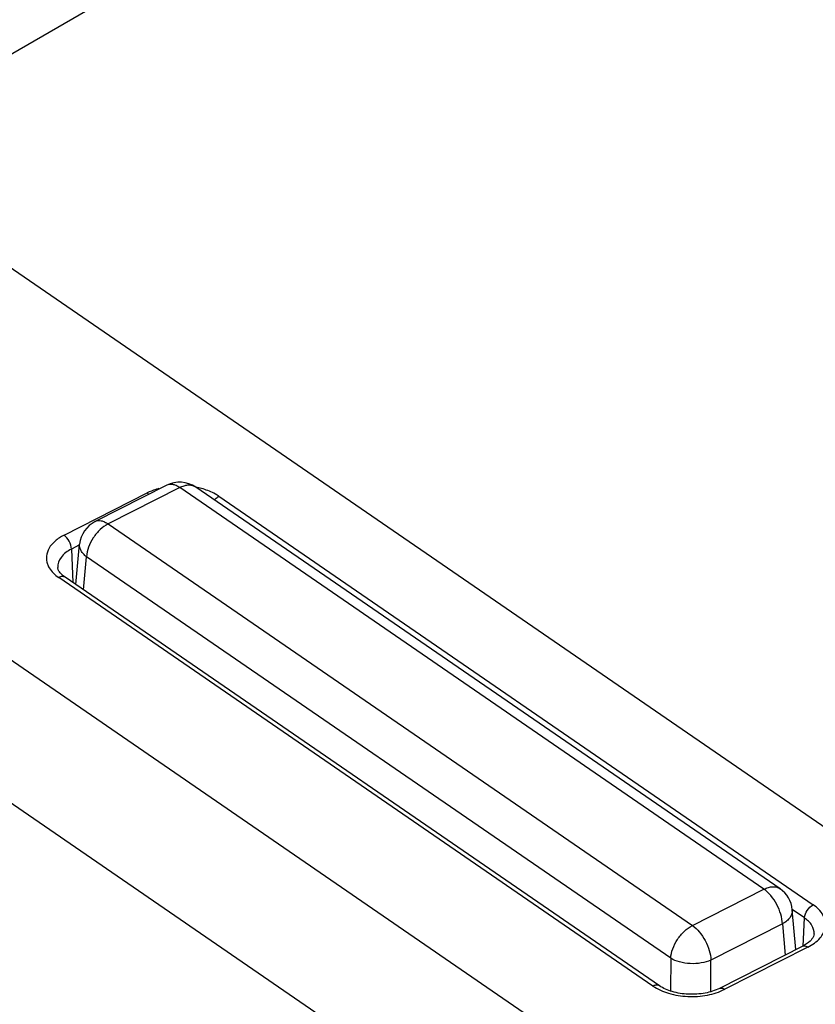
# Model space of a CAD drawing. Header units: inches. Extents: x 0 to 17, y 0 to 11.
# Tile 4 of 20: x 8.8 to 9.2, y 3.2 to 3.7. Entities that reach past the tile are written whole.
import ezdxf

# ---------------------------------------------------------------- set-up
doc = ezdxf.new("R2010")
doc.units = ezdxf.units.IN
doc.header["$LTSCALE"] = 0.935
doc.header["$MEASUREMENT"] = 0
doc.layers.get('0').update_dxf_attribs({"linetype": 'CONTINUOUS'})

msp = doc.modelspace()

# ---------------------------------------------------------------- linework, layer by layer
at = {"color": 7, "linetype": 'Continuous'}
for p, q in [((8.6824919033, 3.651595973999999), (9.9502227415, 4.382913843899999)), ((8.676101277, 3.6559903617), (9.5106978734, 3.082096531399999)), ((8.5610043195, 3.519136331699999), (9.2643034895, 3.035526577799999)), ((8.861565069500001, 3.4677227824), (8.822178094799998, 3.447737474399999)), ((9.2213152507, 2.9861881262), (8.5251562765, 3.464888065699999)), ((8.8050047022, 3.4401904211), (8.8508302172, 3.463442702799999)), ((8.868730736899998, 3.466382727), (8.8293437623, 3.446397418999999)), ((8.8516222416, 3.4628025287), (8.8508315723, 3.4634433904)), ((9.1905833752, 3.245067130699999), (8.868730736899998, 3.466382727)), ((9.1994664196, 3.2453398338), (8.8776137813, 3.466655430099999)), ((8.8903274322, 3.4616321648), (9.2177302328, 3.2365001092)), ((8.8293437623, 3.446397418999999), (9.151196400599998, 3.225081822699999)), ((8.8115080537, 3.412921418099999), (8.8136267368, 3.4351857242)), ((8.8135930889, 3.434832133), (8.8090950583, 3.432549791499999)), ((8.8090950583, 3.432549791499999), (8.809799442, 3.4140963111)), ((8.8156580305, 3.410067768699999), (8.8173944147, 3.4283146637)), ((9.139247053, 3.206999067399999), (8.8173944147, 3.4283146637)), ((9.129480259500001, 3.1917217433), (8.8020774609, 3.416853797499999)), ((9.1330350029, 3.1918297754), (8.8056295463, 3.4169636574)), ((9.151196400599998, 3.225081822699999), (9.1905833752, 3.245067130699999)), ((9.2129516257, 3.2292662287), (9.2062020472, 3.233907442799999)), ((9.2081659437, 3.211786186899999), (9.206230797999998, 3.2337459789)), ((9.2121561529, 3.2136892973), (9.2129516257, 3.2292662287)), ((9.2008137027, 3.225967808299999), (9.161426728, 3.205982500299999)), ((9.2008137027, 3.225967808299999), (9.2023246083, 3.208822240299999)), ((9.2182043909, 3.220360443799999), (9.2182078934, 3.220414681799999)), ((9.211938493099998, 3.213700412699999), (9.166109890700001, 3.1904465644)), ((9.2148029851, 3.2131634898), (9.168977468, 3.189911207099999)), ((9.139247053, 3.206999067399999), (9.139077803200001, 3.1890211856)), ((9.1612638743, 3.18868402), (9.161426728, 3.205982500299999))]:
    msp.add_line(p, q, dxfattribs=at)
for centre, radius, start, end in [((8.8686909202, 3.4536791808), 0.0157480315, 55.46802781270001, 116.9036502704), ((8.8742720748, 3.461795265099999), 0.0058979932, 55.48873105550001, 64.07048785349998), ((8.8696153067, 3.424541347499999), 0.0428358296, 78.135640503, 79.10291483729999), ((8.870181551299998, 3.4270915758), 0.0402236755, 73.45720421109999, 78.1781349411), ((8.8293039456, 3.433693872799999), 0.0157480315, 116.8797691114, 174.5640723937), ((9.190543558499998, 3.232363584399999), 0.0157480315, 5.036022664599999, 55.48641143)]:
    msp.add_arc(centre, radius, start, end, dxfattribs=at)
for points, knots in [([(8.868730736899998, 3.466382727), (8.8681096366, 3.466809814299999), (8.8668773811, 3.467527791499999), (8.8649633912, 3.468174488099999), (8.863152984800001, 3.468285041), (8.8620453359, 3.467966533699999), (8.8615650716, 3.4677227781)], [0, 0, 0, 0, 0.2965907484, 0.5577928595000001, 0.7880806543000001, 1, 1, 1, 1]), ([(8.8768510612, 3.467099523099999), (8.8762965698, 3.467369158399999), (8.8750517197, 3.467748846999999), (8.873023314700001, 3.467790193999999), (8.870863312, 3.4673353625), (8.8694439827, 3.466744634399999), (8.868730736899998, 3.466382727)], [0, 0, 0, 0, 0.2195299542, 0.45566871, 0.7152293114, 1, 1, 1, 1]), ([(8.857262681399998, 3.465887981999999), (8.8566870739, 3.465729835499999), (8.854487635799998, 3.4650715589), (8.8523451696, 3.464211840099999), (8.8508302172, 3.463442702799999)], [0, 0, 0, 0, 0.2599955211, 1, 1, 1, 1]), ([(8.8903274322, 3.4616321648), (8.889711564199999, 3.4620558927), (8.8869872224, 3.4637404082), (8.883984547, 3.4649502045), (8.8816344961, 3.465650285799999)], [0, 0, 0, 0, 0.2336352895, 1, 1, 1, 1]), ([(8.8878434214, 3.4596346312), (8.8880280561, 3.4598472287), (8.8887611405, 3.4606200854), (8.8896265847, 3.4612783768), (8.8903259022, 3.4616332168)], [0, 0, 0, 0, 0.2642034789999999, 1, 1, 1, 1]), ([(8.8293437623, 3.446397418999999), (8.827730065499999, 3.4455786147), (8.8246447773, 3.4433052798), (8.8209475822, 3.4388749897), (8.818334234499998, 3.433772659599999), (8.817484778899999, 3.430084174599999), (8.8173944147, 3.4283146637)], [0, 0, 0, 0, 0.241369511, 0.5034551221, 0.7636631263, 1, 1, 1, 1]), ([(8.8221839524, 3.447740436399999), (8.8226641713, 3.4479832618), (8.8237712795, 3.4483000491), (8.82558006, 3.448188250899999), (8.827492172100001, 3.4475415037), (8.8287232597, 3.4468240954), (8.8293437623, 3.446397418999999)], [0, 0, 0, 0, 0.211918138, 0.4422324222, 0.7034426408, 1, 1, 1, 1]), ([(8.8050047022, 3.4401904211), (8.8032440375, 3.439297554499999), (8.8001044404, 3.4372861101), (8.796595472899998, 3.4333227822), (8.7949772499, 3.428754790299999), (8.7953841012, 3.425673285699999), (8.795874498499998, 3.424284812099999)], [0, 0, 0, 0, 0.2957697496, 0.5526425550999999, 0.7793801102, 1, 1, 1, 1]), ([(8.8090950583, 3.432549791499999), (8.8090380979, 3.434042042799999), (8.8080711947, 3.4369309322), (8.8062052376, 3.439362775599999), (8.8050029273, 3.4401895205)], [0, 0, 0, 0, 0.5057933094, 1, 1, 1, 1]), ([(8.8173944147, 3.4283146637), (8.8167730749, 3.4287846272), (8.815659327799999, 3.429777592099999), (8.814388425, 3.431498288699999), (8.8136593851, 3.433325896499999), (8.8135699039, 3.434587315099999), (8.8136267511, 3.4351857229)], [0, 0, 0, 0, 0.2862291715, 0.5445920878, 0.7791521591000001, 1, 1, 1, 1]), ([(8.8090950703, 3.4325497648), (8.8069153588, 3.4314446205), (8.803141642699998, 3.4288527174), (8.801448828, 3.4243327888), (8.8015705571, 3.4223775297)], [0, 0, 0, 0, 0.5550570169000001, 1, 1, 1, 1]), ([(8.795874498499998, 3.424284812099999), (8.7961216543, 3.4235850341), (8.7975248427, 3.420622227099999), (8.8000037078, 3.418279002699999), (8.8020774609, 3.416853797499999)], [0, 0, 0, 0, 0.2277612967, 1, 1, 1, 1]), ([(8.802444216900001, 3.4200518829), (8.8023011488, 3.420258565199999), (8.8018624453, 3.4209404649), (8.8015617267, 3.4217399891), (8.801538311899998, 3.4223025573)], [0, 0, 0, 0, 0.3086457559, 1, 1, 1, 1]), ([(8.8056291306, 3.416963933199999), (8.8052690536, 3.417211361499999), (8.804085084, 3.418104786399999), (8.8030398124, 3.419191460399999), (8.802444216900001, 3.4200518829)], [0, 0, 0, 0, 0.2945327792, 1, 1, 1, 1]), ([(8.805629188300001, 3.4169648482), (8.8051720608, 3.417279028), (8.8038787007, 3.417569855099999), (8.802677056, 3.417159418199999), (8.802076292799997, 3.416854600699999)], [0, 0, 0, 0, 0.4515672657, 1, 1, 1, 1]), ([(9.1905833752, 3.245067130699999), (9.1913793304, 3.2454710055), (9.1929616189, 3.2461142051), (9.195369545, 3.2465318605), (9.197597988, 3.2463162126), (9.1989069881, 3.245724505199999), (9.1994663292, 3.2453397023)], [0, 0, 0, 0, 0.287922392, 0.5470653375, 0.780992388, 1, 1, 1, 1]), ([(9.2008137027, 3.225967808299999), (9.2007453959, 3.227757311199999), (9.2000336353, 3.231491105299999), (9.1978266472, 3.236780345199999), (9.194686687, 3.2415008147), (9.1920084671, 3.2440871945), (9.1905833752, 3.245067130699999)], [0, 0, 0, 0, 0.2410913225, 0.5056434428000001, 0.7671624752, 1, 1, 1, 1]), ([(9.2129516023, 3.2292662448), (9.2130268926, 3.2307402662), (9.2141969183, 3.2336297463), (9.2163950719, 3.235821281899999), (9.217731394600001, 3.236499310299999)], [0, 0, 0, 0, 0.4962093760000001, 1, 1, 1, 1]), ([(9.2148029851, 3.2131634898), (9.2173086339, 3.214434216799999), (9.221639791, 3.217372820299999), (9.2246929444, 3.223198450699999), (9.2244858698, 3.227787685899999), (9.2227065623, 3.232330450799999), (9.219870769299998, 3.2350290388), (9.2177302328, 3.2365001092)], [0, 0, 0, 0, 0.2835620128, 0.5146322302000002, 0.6237948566, 0.7378512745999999, 1, 1, 1, 1]), ([(9.206230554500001, 3.2337459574), (9.2062925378, 3.2330431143), (9.2061197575, 3.231536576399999), (9.2050254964, 3.2294205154), (9.2032085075, 3.2274990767), (9.201667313, 3.2264508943), (9.2008137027, 3.225967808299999)], [0, 0, 0, 0, 0.212238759, 0.4433042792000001, 0.7049628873, 1, 1, 1, 1]), ([(9.2182077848, 3.2204146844), (9.21830599, 3.222035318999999), (9.2172489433, 3.225688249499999), (9.2145401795, 3.228174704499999), (9.2129516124, 3.229266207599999)], [0, 0, 0, 0, 0.457222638, 1, 1, 1, 1]), ([(9.139247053, 3.206999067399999), (9.1393374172, 3.208768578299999), (9.1401868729, 3.2124570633), (9.1428002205, 3.217559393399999), (9.146497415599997, 3.2219896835), (9.1495827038, 3.224263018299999), (9.151196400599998, 3.225081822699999)], [0, 0, 0, 0, 0.2363368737, 0.4965448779, 0.7586304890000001, 1, 1, 1, 1]), ([(9.151196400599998, 3.225081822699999), (9.1526214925, 3.224101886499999), (9.1552997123, 3.2215155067), (9.1584396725, 3.2167950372), (9.160646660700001, 3.2115057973), (9.1613584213, 3.2077720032), (9.161426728, 3.205982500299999)], [0, 0, 0, 0, 0.2328375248, 0.4943565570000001, 0.7589086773, 1, 1, 1, 1]), ([(9.218220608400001, 3.220400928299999), (9.218170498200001, 3.2199245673), (9.2177666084, 3.218423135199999), (9.2156802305, 3.215913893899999), (9.2134011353, 3.214441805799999), (9.2119390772, 3.21370038)], [0, 0, 0, 0, 0.1513405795, 0.4820478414, 1, 1, 1, 1]), ([(9.2119386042, 3.2137012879), (9.2121306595, 3.213798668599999), (9.2131194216, 3.214080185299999), (9.2141566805, 3.213610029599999), (9.2148047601, 3.2131643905)], [0, 0, 0, 0, 0.2149362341, 1, 1, 1, 1]), ([(9.161426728, 3.205982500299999), (9.159734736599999, 3.2052225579), (9.1559373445, 3.204183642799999), (9.1500289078, 3.203861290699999), (9.144278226, 3.2046947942), (9.1407343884, 3.206077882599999), (9.139247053, 3.206999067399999)], [0, 0, 0, 0, 0.2430783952, 0.5094571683, 0.7707237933, 1, 1, 1, 1]), ([(9.129480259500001, 3.1917217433), (9.132087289, 3.189928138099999), (9.1383689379, 3.1871950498), (9.1486708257, 3.185577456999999), (9.1592523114, 3.1862820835), (9.1659986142, 3.188398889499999), (9.168977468, 3.189911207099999)], [0, 0, 0, 0, 0.2311971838, 0.4911422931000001, 0.7559200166, 1, 1, 1, 1]), ([(9.1330354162, 3.191830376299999), (9.1325782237, 3.1921447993), (9.1312846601, 3.192436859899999), (9.1300826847, 3.192025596), (9.1294817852, 3.1917206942)], [0, 0, 0, 0, 0.4515939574, 1, 1, 1, 1]), ([(9.1661101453, 3.1904467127), (9.1636445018, 3.1891947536), (9.1579478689, 3.187443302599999), (9.1489987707, 3.186849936), (9.1403603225, 3.1881802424), (9.1351283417, 3.1903890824), (9.1330353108, 3.1918291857)], [0, 0, 0, 0, 0.241673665, 0.5130686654, 0.7779623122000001, 1, 1, 1, 1]), ([(9.166109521, 3.190447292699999), (9.1663015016, 3.1905447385), (9.167290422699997, 3.1908263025), (9.168327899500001, 3.190356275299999), (9.1689761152, 3.1899105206)], [0, 0, 0, 0, 0.2148690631, 1, 1, 1, 1])]:
    msp.add_open_spline(points, degree=3, knots=knots, dxfattribs=at)

doc.saveas('drawing.dxf')
